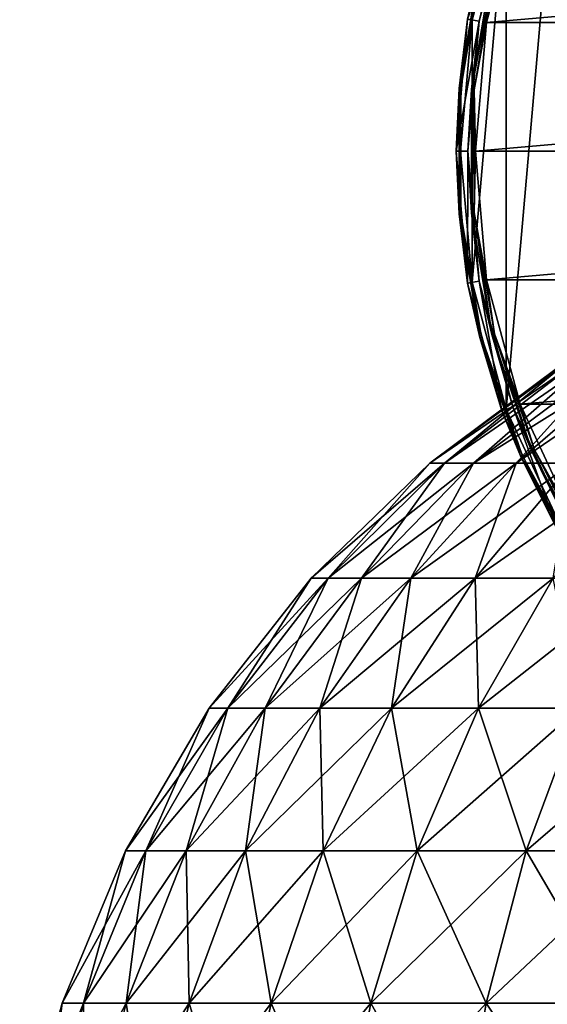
# Model space of a CAD drawing. Header units: millimetres. Extents: x -80 to 80, y -103 to 109.
# Tile 6 of 19: x -78 to -44, y 3 to 67. Entities that reach past the tile are written whole.
import ezdxf

# ---------------------------------------------------------------- set-up
doc = ezdxf.new("R2010")
doc.units = ezdxf.units.MM
doc.header["$LTSCALE"] = 65.185185
for name, color, linetype in [('15', 7, 'CONTINUOUS'), ('20', 7, 'CONTINUOUS'), ('21', 7, 'CONTINUOUS'), ('22', 7, 'CONTINUOUS'), ('24', 7, 'CONTINUOUS'), ('26', 7, 'CONTINUOUS')]:
    doc.layers.add(name, color=color, linetype=linetype)

msp = doc.modelspace()

# ---------------------------------------------------------------- linework, layer by layer
at = {"layer": '15', "color": 7, "linetype": 'CONTINUOUS'}
for points in [[(-51.499, 38.428, 47.523), (-43.049, 44.739, 44), (-51.499, 38.428, 40.477), (-51.499, 38.428, 47.523)], [(-42.866, 44.739, 47.972), (-43.049, 44.739, 44), (-51.499, 38.428, 47.523), (-42.866, 44.739, 47.972)], [(-43.049, 44.739, 44), (-42.866, 44.739, 40.028), (-51.499, 38.428, 40.477), (-43.049, 44.739, 44)], [(-51.499, 38.428, 40.477), (-42.316, 44.739, 36.09), (-50.54, 38.428, 33.498), (-51.499, 38.428, 40.477)], [(-42.866, 44.739, 40.028), (-42.316, 44.739, 36.09), (-51.499, 38.428, 40.477), (-42.866, 44.739, 40.028)], [(-50.54, 38.428, 54.502), (-42.866, 44.739, 47.972), (-51.499, 38.428, 47.523), (-50.54, 38.428, 54.502)], [(-50.54, 38.428, 33.498), (-41.406, 44.739, 32.219), (-48.639, 38.428, 26.714), (-50.54, 38.428, 33.498)], [(-42.316, 44.739, 36.09), (-41.406, 44.739, 32.219), (-50.54, 38.428, 33.498), (-42.316, 44.739, 36.09)], [(-48.639, 38.428, 61.286), (-41.406, 44.739, 55.781), (-50.54, 38.428, 54.502), (-48.639, 38.428, 61.286)], [(-41.406, 44.739, 55.781), (-42.316, 44.739, 51.91), (-50.54, 38.428, 54.502), (-41.406, 44.739, 55.781)], [(-42.316, 44.739, 51.91), (-42.866, 44.739, 47.972), (-50.54, 38.428, 54.502), (-42.316, 44.739, 51.91)], [(-41.406, 44.739, 32.219), (-40.142, 44.739, 28.449), (-48.639, 38.428, 26.714), (-41.406, 44.739, 32.219)], [(-48.639, 38.428, 26.714), (-38.536, 44.739, 24.811), (-45.832, 38.428, 20.252), (-48.639, 38.428, 26.714)], [(-40.142, 44.739, 28.449), (-38.536, 44.739, 24.811), (-48.639, 38.428, 26.714), (-40.142, 44.739, 28.449)], [(-45.832, 38.428, 67.748), (-40.142, 44.739, 59.551), (-48.639, 38.428, 61.286), (-45.832, 38.428, 67.748)], [(-40.142, 44.739, 59.551), (-41.406, 44.739, 55.781), (-48.639, 38.428, 61.286), (-40.142, 44.739, 59.551)], [(-45.832, 38.428, 20.252), (-36.601, 44.739, 21.337), (-42.171, 38.428, 14.232), (-45.832, 38.428, 20.252)], [(-38.536, 44.739, 24.811), (-36.601, 44.739, 21.337), (-45.832, 38.428, 20.252), (-38.536, 44.739, 24.811)], [(-42.171, 38.428, 73.768), (-36.601, 44.739, 66.663), (-45.832, 38.428, 67.748), (-42.171, 38.428, 73.768)], [(-36.601, 44.739, 66.663), (-38.536, 44.739, 63.189), (-45.832, 38.428, 67.748), (-36.601, 44.739, 66.663)], [(-38.536, 44.739, 63.189), (-40.142, 44.739, 59.551), (-45.832, 38.428, 67.748), (-38.536, 44.739, 63.189)], [(-59.268, 30.89, 39.946), (-50.54, 38.428, 33.498), (-58.164, 30.89, 31.913), (-59.268, 30.89, 39.946)], [(-59.268, 30.89, 48.054), (-51.499, 38.428, 40.477), (-59.268, 30.89, 39.946), (-59.268, 30.89, 48.054)], [(-51.499, 38.428, 40.477), (-50.54, 38.428, 33.498), (-59.268, 30.89, 39.946), (-51.499, 38.428, 40.477)], [(-58.164, 30.89, 56.087), (-51.499, 38.428, 47.523), (-59.268, 30.89, 48.054), (-58.164, 30.89, 56.087)], [(-51.499, 38.428, 47.523), (-51.499, 38.428, 40.477), (-59.268, 30.89, 48.054), (-51.499, 38.428, 47.523)], [(-58.164, 30.89, 31.913), (-48.639, 38.428, 26.714), (-55.976, 30.89, 24.106), (-58.164, 30.89, 31.913)], [(-50.54, 38.428, 33.498), (-48.639, 38.428, 26.714), (-58.164, 30.89, 31.913), (-50.54, 38.428, 33.498)], [(-55.976, 30.89, 63.894), (-50.54, 38.428, 54.502), (-58.164, 30.89, 56.087), (-55.976, 30.89, 63.894)], [(-50.54, 38.428, 54.502), (-51.499, 38.428, 47.523), (-58.164, 30.89, 56.087), (-50.54, 38.428, 54.502)], [(-48.639, 38.428, 26.714), (-45.832, 38.428, 20.252), (-55.976, 30.89, 24.106), (-48.639, 38.428, 26.714)], [(-52.746, 30.89, 71.331), (-48.639, 38.428, 61.286), (-55.976, 30.89, 63.894), (-52.746, 30.89, 71.331)], [(-48.639, 38.428, 61.286), (-50.54, 38.428, 54.502), (-55.976, 30.89, 63.894), (-48.639, 38.428, 61.286)], [(-55.976, 30.89, 24.106), (-45.832, 38.428, 20.252), (-52.746, 30.89, 16.669), (-55.976, 30.89, 24.106)], [(-48.533, 30.89, 78.259), (-45.832, 38.428, 67.748), (-52.746, 30.89, 71.331), (-48.533, 30.89, 78.259)], [(-45.832, 38.428, 67.748), (-48.639, 38.428, 61.286), (-52.746, 30.89, 71.331), (-45.832, 38.428, 67.748)], [(-52.746, 30.89, 16.669), (-42.171, 38.428, 14.232), (-48.533, 30.89, 9.741), (-52.746, 30.89, 16.669)], [(-45.832, 38.428, 20.252), (-42.171, 38.428, 14.232), (-52.746, 30.89, 16.669), (-45.832, 38.428, 20.252)], [(-48.533, 30.89, 9.741), (-37.725, 38.428, 8.767), (-43.416, 30.89, 3.452), (-48.533, 30.89, 9.741)], [(-42.171, 38.428, 14.232), (-37.725, 38.428, 8.767), (-48.533, 30.89, 9.741), (-42.171, 38.428, 14.232)], [(-43.416, 30.89, 84.548), (-42.171, 38.428, 73.768), (-48.533, 30.89, 78.259), (-43.416, 30.89, 84.548)], [(-42.171, 38.428, 73.768), (-45.832, 38.428, 67.748), (-48.533, 30.89, 78.259), (-42.171, 38.428, 73.768)], [(-65.949, 22.368, 39.489), (-58.164, 30.89, 31.913), (-64.721, 22.368, 30.551), (-65.949, 22.368, 39.489)], [(-65.949, 22.368, 48.511), (-59.268, 30.89, 39.946), (-65.949, 22.368, 39.489), (-65.949, 22.368, 48.511)], [(-59.268, 30.89, 39.946), (-58.164, 30.89, 31.913), (-65.949, 22.368, 39.489), (-59.268, 30.89, 39.946)], [(-64.721, 22.368, 57.449), (-59.268, 30.89, 48.054), (-65.949, 22.368, 48.511), (-64.721, 22.368, 57.449)], [(-59.268, 30.89, 48.054), (-59.268, 30.89, 39.946), (-65.949, 22.368, 48.511), (-59.268, 30.89, 48.054)], [(-64.721, 22.368, 30.551), (-55.976, 30.89, 24.106), (-62.287, 22.368, 21.863), (-64.721, 22.368, 30.551)], [(-58.164, 30.89, 31.913), (-55.976, 30.89, 24.106), (-64.721, 22.368, 30.551), (-58.164, 30.89, 31.913)], [(-62.287, 22.368, 66.137), (-58.164, 30.89, 56.087), (-64.721, 22.368, 57.449), (-62.287, 22.368, 66.137)], [(-58.164, 30.89, 56.087), (-59.268, 30.89, 48.054), (-64.721, 22.368, 57.449), (-58.164, 30.89, 56.087)], [(-62.287, 22.368, 21.863), (-52.746, 30.89, 16.669), (-58.692, 22.368, 13.588), (-62.287, 22.368, 21.863)], [(-55.976, 30.89, 24.106), (-52.746, 30.89, 16.669), (-62.287, 22.368, 21.863), (-55.976, 30.89, 24.106)], [(-58.692, 22.368, 74.412), (-55.976, 30.89, 63.894), (-62.287, 22.368, 66.137), (-58.692, 22.368, 74.412)], [(-55.976, 30.89, 63.894), (-58.164, 30.89, 56.087), (-62.287, 22.368, 66.137), (-55.976, 30.89, 63.894)], [(-58.692, 22.368, 13.588), (-48.533, 30.89, 9.741), (-54.005, 22.368, 5.879), (-58.692, 22.368, 13.588)], [(-52.746, 30.89, 16.669), (-48.533, 30.89, 9.741), (-58.692, 22.368, 13.588), (-52.746, 30.89, 16.669)], [(-54.005, 22.368, 82.121), (-52.746, 30.89, 71.331), (-58.692, 22.368, 74.412), (-54.005, 22.368, 82.121)], [(-52.746, 30.89, 71.331), (-55.976, 30.89, 63.894), (-58.692, 22.368, 74.412), (-52.746, 30.89, 71.331)], [(-54.005, 22.368, 5.879), (-43.416, 30.89, 3.452), (-48.311, 22.368, -1.119), (-54.005, 22.368, 5.879)], [(-48.533, 30.89, 9.741), (-43.416, 30.89, 3.452), (-54.005, 22.368, 5.879), (-48.533, 30.89, 9.741)], [(-48.311, 22.368, 89.119), (-48.533, 30.89, 78.259), (-54.005, 22.368, 82.121), (-48.311, 22.368, 89.119)], [(-48.533, 30.89, 78.259), (-52.746, 30.89, 71.331), (-54.005, 22.368, 82.121), (-48.533, 30.89, 78.259)], [(-43.416, 30.89, 84.548), (-48.533, 30.89, 78.259), (-48.311, 22.368, 89.119), (-43.416, 30.89, 84.548)], [(-48.311, 22.368, -1.119), (-37.491, 30.89, -2.082), (-41.717, 22.368, -7.277), (-48.311, 22.368, -1.119)], [(-43.416, 30.89, 3.452), (-37.491, 30.89, -2.082), (-48.311, 22.368, -1.119), (-43.416, 30.89, 3.452)], [(-41.717, 22.368, 95.277), (-43.416, 30.89, 84.548), (-48.311, 22.368, 89.119), (-41.717, 22.368, 95.277)], [(-71.42, 13.02, 39.115), (-64.721, 22.368, 30.551), (-70.09, 13.02, 29.435), (-71.42, 13.02, 39.115)], [(-71.42, 13.02, 48.885), (-65.949, 22.368, 39.489), (-71.42, 13.02, 39.115), (-71.42, 13.02, 48.885)], [(-65.949, 22.368, 39.489), (-64.721, 22.368, 30.551), (-71.42, 13.02, 39.115), (-65.949, 22.368, 39.489)], [(-70.09, 13.02, 58.565), (-65.949, 22.368, 48.511), (-71.42, 13.02, 48.885), (-70.09, 13.02, 58.565)], [(-65.949, 22.368, 48.511), (-65.949, 22.368, 39.489), (-71.42, 13.02, 48.885), (-65.949, 22.368, 48.511)], [(-70.09, 13.02, 29.435), (-62.287, 22.368, 21.863), (-67.454, 13.02, 20.027), (-70.09, 13.02, 29.435)], [(-64.721, 22.368, 30.551), (-62.287, 22.368, 21.863), (-70.09, 13.02, 29.435), (-64.721, 22.368, 30.551)], [(-67.454, 13.02, 67.973), (-64.721, 22.368, 57.449), (-70.09, 13.02, 58.565), (-67.454, 13.02, 67.973)], [(-64.721, 22.368, 57.449), (-65.949, 22.368, 48.511), (-70.09, 13.02, 58.565), (-64.721, 22.368, 57.449)], [(-67.454, 13.02, 20.027), (-58.692, 22.368, 13.588), (-63.561, 13.02, 11.065), (-67.454, 13.02, 20.027)], [(-62.287, 22.368, 21.863), (-58.692, 22.368, 13.588), (-67.454, 13.02, 20.027), (-62.287, 22.368, 21.863)], [(-63.561, 13.02, 76.935), (-62.287, 22.368, 66.137), (-67.454, 13.02, 67.973), (-63.561, 13.02, 76.935)], [(-62.287, 22.368, 66.137), (-64.721, 22.368, 57.449), (-67.454, 13.02, 67.973), (-62.287, 22.368, 66.137)], [(-63.561, 13.02, 11.065), (-54.005, 22.368, 5.879), (-58.485, 13.02, 2.717), (-63.561, 13.02, 11.065)], [(-58.692, 22.368, 13.588), (-54.005, 22.368, 5.879), (-63.561, 13.02, 11.065), (-58.692, 22.368, 13.588)], [(-58.485, 13.02, 85.283), (-58.692, 22.368, 74.412), (-63.561, 13.02, 76.935), (-58.485, 13.02, 85.283)], [(-58.692, 22.368, 74.412), (-62.287, 22.368, 66.137), (-63.561, 13.02, 76.935), (-58.692, 22.368, 74.412)], [(-54.005, 22.368, 82.121), (-58.692, 22.368, 74.412), (-58.485, 13.02, 85.283), (-54.005, 22.368, 82.121)], [(-58.485, 13.02, 2.717), (-48.311, 22.368, -1.119), (-52.318, 13.02, -4.862), (-58.485, 13.02, 2.717)], [(-54.005, 22.368, 5.879), (-48.311, 22.368, -1.119), (-58.485, 13.02, 2.717), (-54.005, 22.368, 5.879)], [(-52.318, 13.02, 92.862), (-54.005, 22.368, 82.121), (-58.485, 13.02, 85.283), (-52.318, 13.02, 92.862)], [(-48.311, 22.368, 89.119), (-54.005, 22.368, 82.121), (-52.318, 13.02, 92.862), (-48.311, 22.368, 89.119)], [(-52.318, 13.02, -4.862), (-41.717, 22.368, -7.277), (-45.178, 13.02, -11.531), (-52.318, 13.02, -4.862)], [(-48.311, 22.368, -1.119), (-41.717, 22.368, -7.277), (-52.318, 13.02, -4.862), (-48.311, 22.368, -1.119)], [(-45.178, 13.02, 99.531), (-48.311, 22.368, 89.119), (-52.318, 13.02, 92.862), (-45.178, 13.02, 99.531)], [(-41.717, 22.368, 95.277), (-48.311, 22.368, 89.119), (-45.178, 13.02, 99.531), (-41.717, 22.368, 95.277)], [(-41.717, 22.368, -7.277), (-34.346, 22.368, -12.48), (-45.178, 13.02, -11.531), (-41.717, 22.368, -7.277)], [(-45.178, 13.02, -11.531), (-34.346, 22.368, -12.48), (-37.196, 13.02, -17.165), (-45.178, 13.02, -11.531)], [(-37.196, 13.02, 105.165), (-41.717, 22.368, 95.277), (-45.178, 13.02, 99.531), (-37.196, 13.02, 105.165)], [(-75.58, 3.017, 38.83), (-70.09, 13.02, 29.435), (-74.172, 3.017, 28.587), (-75.58, 3.017, 38.83)], [(-75.58, 3.017, 49.17), (-71.42, 13.02, 39.115), (-75.58, 3.017, 38.83), (-75.58, 3.017, 49.17)], [(-71.42, 13.02, 39.115), (-70.09, 13.02, 29.435), (-75.58, 3.017, 38.83), (-71.42, 13.02, 39.115)], [(-74.172, 3.017, 59.413), (-71.42, 13.02, 48.885), (-75.58, 3.017, 49.17), (-74.172, 3.017, 59.413)], [(-71.42, 13.02, 48.885), (-71.42, 13.02, 39.115), (-75.58, 3.017, 49.17), (-71.42, 13.02, 48.885)], [(-74.172, 3.017, 28.587), (-67.454, 13.02, 20.027), (-71.383, 3.017, 18.631), (-74.172, 3.017, 28.587)], [(-70.09, 13.02, 29.435), (-67.454, 13.02, 20.027), (-74.172, 3.017, 28.587), (-70.09, 13.02, 29.435)], [(-71.383, 3.017, 69.369), (-70.09, 13.02, 58.565), (-74.172, 3.017, 59.413), (-71.383, 3.017, 69.369)], [(-70.09, 13.02, 58.565), (-71.42, 13.02, 48.885), (-74.172, 3.017, 59.413), (-70.09, 13.02, 58.565)], [(-71.383, 3.017, 18.631), (-63.561, 13.02, 11.065), (-67.264, 3.017, 9.147), (-71.383, 3.017, 18.631)], [(-67.454, 13.02, 20.027), (-63.561, 13.02, 11.065), (-71.383, 3.017, 18.631), (-67.454, 13.02, 20.027)], [(-67.264, 3.017, 78.853), (-67.454, 13.02, 67.973), (-71.383, 3.017, 69.369), (-67.264, 3.017, 78.853)], [(-67.454, 13.02, 67.973), (-70.09, 13.02, 58.565), (-71.383, 3.017, 69.369), (-67.454, 13.02, 67.973)], [(-63.561, 13.02, 76.935), (-67.454, 13.02, 67.973), (-67.264, 3.017, 78.853), (-63.561, 13.02, 76.935)], [(-63.561, 13.02, 11.065), (-58.485, 13.02, 2.717), (-67.264, 3.017, 9.147), (-63.561, 13.02, 11.065)], [(-67.264, 3.017, 9.147), (-58.485, 13.02, 2.717), (-61.891, 3.017, 0.312), (-67.264, 3.017, 9.147)], [(-61.891, 3.017, 87.688), (-63.561, 13.02, 76.935), (-67.264, 3.017, 78.853), (-61.891, 3.017, 87.688)], [(-58.485, 13.02, 85.283), (-63.561, 13.02, 76.935), (-61.891, 3.017, 87.688), (-58.485, 13.02, 85.283)], [(-58.485, 13.02, 2.717), (-52.318, 13.02, -4.862), (-61.891, 3.017, 0.312), (-58.485, 13.02, 2.717)], [(-61.891, 3.017, 0.312), (-52.318, 13.02, -4.862), (-55.366, 3.017, -7.708), (-61.891, 3.017, 0.312)], [(-55.366, 3.017, 95.708), (-58.485, 13.02, 85.283), (-61.891, 3.017, 87.688), (-55.366, 3.017, 95.708)], [(-52.318, 13.02, 92.862), (-58.485, 13.02, 85.283), (-55.366, 3.017, 95.708), (-52.318, 13.02, 92.862)], [(-55.366, 3.017, -7.708), (-45.178, 13.02, -11.531), (-47.809, 3.017, -14.766), (-55.366, 3.017, -7.708)], [(-52.318, 13.02, -4.862), (-45.178, 13.02, -11.531), (-55.366, 3.017, -7.708), (-52.318, 13.02, -4.862)], [(-47.809, 3.017, 102.766), (-52.318, 13.02, 92.862), (-55.366, 3.017, 95.708), (-47.809, 3.017, 102.766)], [(-45.178, 13.02, 99.531), (-52.318, 13.02, 92.862), (-47.809, 3.017, 102.766), (-45.178, 13.02, 99.531)], [(-47.809, 3.017, -14.766), (-37.196, 13.02, -17.165), (-39.362, 3.017, -20.728), (-47.809, 3.017, -14.766)], [(-45.178, 13.02, -11.531), (-37.196, 13.02, -17.165), (-47.809, 3.017, -14.766), (-45.178, 13.02, -11.531)], [(-39.362, 3.017, 108.728), (-45.178, 13.02, 99.531), (-47.809, 3.017, 102.766), (-39.362, 3.017, 108.728)], [(-37.196, 13.02, 105.165), (-45.178, 13.02, 99.531), (-39.362, 3.017, 108.728), (-37.196, 13.02, 105.165)], [(-78.353, -7.459, 38.64), (-74.172, 3.017, 28.587), (-76.894, -7.459, 28.021), (-78.353, -7.459, 38.64)], [(-78.353, -7.459, 49.36), (-75.58, 3.017, 38.83), (-78.353, -7.459, 38.64), (-78.353, -7.459, 49.36)], [(-75.58, 3.017, 38.83), (-74.172, 3.017, 28.587), (-78.353, -7.459, 38.64), (-75.58, 3.017, 38.83)], [(-76.894, -7.459, 59.979), (-75.58, 3.017, 49.17), (-78.353, -7.459, 49.36), (-76.894, -7.459, 59.979)], [(-75.58, 3.017, 49.17), (-75.58, 3.017, 38.83), (-78.353, -7.459, 49.36), (-75.58, 3.017, 49.17)], [(-76.894, -7.459, 28.021), (-71.383, 3.017, 18.631), (-74.002, -7.459, 17.7), (-76.894, -7.459, 28.021)], [(-74.172, 3.017, 28.587), (-71.383, 3.017, 18.631), (-76.894, -7.459, 28.021), (-74.172, 3.017, 28.587)], [(-74.002, -7.459, 70.3), (-74.172, 3.017, 59.413), (-76.894, -7.459, 59.979), (-74.002, -7.459, 70.3)], [(-74.172, 3.017, 59.413), (-75.58, 3.017, 49.17), (-76.894, -7.459, 59.979), (-74.172, 3.017, 59.413)], [(-71.383, 3.017, 69.369), (-74.172, 3.017, 59.413), (-74.002, -7.459, 70.3), (-71.383, 3.017, 69.369)], [(-71.383, 3.017, 18.631), (-67.264, 3.017, 9.147), (-74.002, -7.459, 17.7), (-71.383, 3.017, 18.631)], [(-69.731, -7.459, 80.132), (-71.383, 3.017, 69.369), (-74.002, -7.459, 70.3), (-69.731, -7.459, 80.132)], [(-74.002, -7.459, 17.7), (-67.264, 3.017, 9.147), (-69.731, -7.459, 7.868), (-74.002, -7.459, 17.7)], [(-67.264, 3.017, 78.853), (-71.383, 3.017, 69.369), (-69.731, -7.459, 80.132), (-67.264, 3.017, 78.853)], [(-64.162, -7.459, 89.29), (-67.264, 3.017, 78.853), (-69.731, -7.459, 80.132), (-64.162, -7.459, 89.29)], [(-67.264, 3.017, 9.147), (-61.891, 3.017, 0.312), (-69.731, -7.459, 7.868), (-67.264, 3.017, 9.147)], [(-69.731, -7.459, 7.868), (-61.891, 3.017, 0.312), (-64.162, -7.459, -1.29), (-69.731, -7.459, 7.868)], [(-61.891, 3.017, 87.688), (-67.264, 3.017, 78.853), (-64.162, -7.459, 89.29), (-61.891, 3.017, 87.688)], [(-57.397, -7.459, 97.605), (-61.891, 3.017, 87.688), (-64.162, -7.459, 89.29), (-57.397, -7.459, 97.605)], [(-64.162, -7.459, -1.29), (-55.366, 3.017, -7.708), (-57.397, -7.459, -9.605), (-64.162, -7.459, -1.29)], [(-61.891, 3.017, 0.312), (-55.366, 3.017, -7.708), (-64.162, -7.459, -1.29), (-61.891, 3.017, 0.312)], [(-55.366, 3.017, 95.708), (-61.891, 3.017, 87.688), (-57.397, -7.459, 97.605), (-55.366, 3.017, 95.708)], [(-49.563, -7.459, 104.922), (-55.366, 3.017, 95.708), (-57.397, -7.459, 97.605), (-49.563, -7.459, 104.922)], [(-57.397, -7.459, -9.605), (-47.809, 3.017, -14.766), (-49.563, -7.459, -16.922), (-57.397, -7.459, -9.605)], [(-55.366, 3.017, -7.708), (-47.809, 3.017, -14.766), (-57.397, -7.459, -9.605), (-55.366, 3.017, -7.708)], [(-47.809, 3.017, 102.766), (-55.366, 3.017, 95.708), (-49.563, -7.459, 104.922), (-47.809, 3.017, 102.766)], [(-40.806, -7.459, 111.103), (-47.809, 3.017, 102.766), (-49.563, -7.459, 104.922), (-40.806, -7.459, 111.103)], [(-49.563, -7.459, -16.922), (-39.362, 3.017, -20.728), (-40.806, -7.459, -23.103), (-49.563, -7.459, -16.922)], [(-47.809, 3.017, -14.766), (-39.362, 3.017, -20.728), (-49.563, -7.459, -16.922), (-47.809, 3.017, -14.766)], [(-39.362, 3.017, 108.728), (-47.809, 3.017, 102.766), (-40.806, -7.459, 111.103), (-39.362, 3.017, 108.728)]]:
    msp.add_3dface(points, dxfattribs=at)
at = {"layer": '20', "color": 7, "linetype": 'CONTINUOUS'}
for points in [[(45.587, 75.463, -72), (-47.776, 67.295, -72), (47.776, 67.295, -72), (45.587, 75.463, -72)], [(-45.587, 75.463, -72), (-47.776, 67.295, -72), (45.587, 75.463, -72), (-45.587, 75.463, -72)], [(47.776, 67.295, -72), (-48.513, 58.87, -72), (48.513, 58.87, -72), (47.776, 67.295, -72)], [(-47.776, 67.295, -72), (-48.513, 58.87, -72), (47.776, 67.295, -72), (-47.776, 67.295, -72)], [(-48.513, 58.87, -72), (-47.776, 50.446, -72), (48.513, 58.87, -72), (-48.513, 58.87, -72)], [(48.513, 58.87, -72), (-47.776, 50.446, -72), (47.776, 50.446, -72), (48.513, 58.87, -72)], [(-47.776, 50.446, -72), (-45.587, 42.278, -72), (47.776, 50.446, -72), (-47.776, 50.446, -72)], [(47.776, 50.446, -72), (-45.587, 42.278, -72), (45.587, 42.278, -72), (47.776, 50.446, -72)], [(-45.587, 42.278, -72), (-42.013, 34.614, -72), (45.587, 42.278, -72), (-45.587, 42.278, -72)]]:
    msp.add_3dface(points, dxfattribs=at)
at = {"layer": '21', "color": 7, "linetype": 'CONTINUOUS'}
for points in [[(-46.494, 41.948, -102), (-42.849, 83.609, -102), (-42.849, 34.131, -102), (-46.494, 41.948, -102)], [(-46.494, 75.793, -102), (-42.849, 83.609, -102), (-46.494, 41.948, -102), (-46.494, 75.793, -102)], [(-48.726, 67.462, -102), (-46.494, 75.793, -102), (-48.726, 50.279, -102), (-48.726, 67.462, -102)], [(-48.726, 50.279, -102), (-46.494, 75.793, -102), (-46.494, 41.948, -102), (-48.726, 50.279, -102)], [(-49.478, 58.87, -102), (-48.726, 67.462, -102), (-48.726, 50.279, -102), (-49.478, 58.87, -102)]]:
    msp.add_3dface(points, dxfattribs=at)
at = {"layer": '22', "color": 7, "linetype": 'CONTINUOUS'}
for points in [[(-48.268, 67.381, -72.487), (-46.057, 75.634, -72.487), (-49.021, 67.514, -101.692), (-48.268, 67.381, -72.487)], [(-49.778, 58.87, -101.692), (-48.268, 67.381, -72.487), (-49.021, 67.514, -101.692), (-49.778, 58.87, -101.692)], [(-49.013, 58.87, -72.487), (-48.268, 67.381, -72.487), (-49.778, 58.87, -101.692), (-49.013, 58.87, -72.487)], [(-49.021, 50.227, -101.692), (-49.013, 58.87, -72.487), (-49.778, 58.87, -101.692), (-49.021, 50.227, -101.692)], [(-48.268, 50.359, -72.487), (-49.013, 58.87, -72.487), (-49.021, 50.227, -101.692), (-48.268, 50.359, -72.487)], [(-46.776, 41.845, -101.692), (-48.268, 50.359, -72.487), (-49.021, 50.227, -101.692), (-46.776, 41.845, -101.692)], [(-46.057, 42.107, -72.487), (-48.268, 50.359, -72.487), (-46.776, 41.845, -101.692), (-46.057, 42.107, -72.487)], [(-43.109, 33.982, -101.692), (-46.057, 42.107, -72.487), (-46.776, 41.845, -101.692), (-43.109, 33.982, -101.692)], [(-42.446, 34.364, -72.487), (-46.057, 42.107, -72.487), (-43.109, 33.982, -101.692), (-42.446, 34.364, -72.487)]]:
    msp.add_3dface(points, dxfattribs=at)
at = {"layer": '24', "color": 7, "linetype": 'CONTINUOUS'}
for points in [[(-46.057, 75.634, -72.487), (-48.268, 67.381, -72.487), (-47.444, 70.885, -72.243), (-46.057, 75.634, -72.487)], [(-47.776, 67.295, -72), (-45.587, 75.463, -72), (-47.267, 70.84, -72.065), (-47.776, 67.295, -72)], [(-48.268, 67.381, -72.487), (-48.774, 62.912, -72.243), (-47.444, 70.885, -72.243), (-48.268, 67.381, -72.487)], [(-48.774, 62.912, -72.243), (-47.267, 70.84, -72.065), (-47.444, 70.885, -72.243), (-48.774, 62.912, -72.243)], [(-48.593, 62.897, -72.065), (-47.267, 70.84, -72.065), (-48.774, 62.912, -72.243), (-48.593, 62.897, -72.065)], [(-48.593, 62.897, -72.065), (-47.776, 67.295, -72), (-47.267, 70.84, -72.065), (-48.593, 62.897, -72.065)], [(-48.268, 67.381, -72.487), (-49.013, 58.87, -72.487), (-48.774, 62.912, -72.243), (-48.268, 67.381, -72.487)], [(-48.513, 58.87, -72), (-47.776, 67.295, -72), (-48.593, 62.897, -72.065), (-48.513, 58.87, -72)], [(-49.013, 58.87, -72.487), (-48.774, 54.829, -72.243), (-48.774, 62.912, -72.243), (-49.013, 58.87, -72.487)], [(-48.774, 54.829, -72.243), (-48.593, 62.897, -72.065), (-48.774, 62.912, -72.243), (-48.774, 54.829, -72.243)], [(-48.593, 54.844, -72.065), (-48.593, 62.897, -72.065), (-48.774, 54.829, -72.243), (-48.593, 54.844, -72.065)], [(-48.593, 54.844, -72.065), (-48.513, 58.87, -72), (-48.593, 62.897, -72.065), (-48.593, 54.844, -72.065)], [(-49.013, 58.87, -72.487), (-48.268, 50.359, -72.487), (-48.774, 54.829, -72.243), (-49.013, 58.87, -72.487)], [(-47.776, 50.446, -72), (-48.513, 58.87, -72), (-48.593, 54.844, -72.065), (-47.776, 50.446, -72)], [(-47.444, 46.856, -72.243), (-48.593, 54.844, -72.065), (-48.774, 54.829, -72.243), (-47.444, 46.856, -72.243)], [(-48.268, 50.359, -72.487), (-47.444, 46.856, -72.243), (-48.774, 54.829, -72.243), (-48.268, 50.359, -72.487)], [(-47.267, 46.901, -72.065), (-47.776, 50.446, -72), (-48.593, 54.844, -72.065), (-47.267, 46.901, -72.065)], [(-47.267, 46.901, -72.065), (-48.593, 54.844, -72.065), (-47.444, 46.856, -72.243), (-47.267, 46.901, -72.065)], [(-48.268, 50.359, -72.487), (-46.057, 42.107, -72.487), (-47.444, 46.856, -72.243), (-48.268, 50.359, -72.487)], [(-45.587, 42.278, -72), (-47.776, 50.446, -72), (-47.267, 46.901, -72.065), (-45.587, 42.278, -72)], [(-44.819, 39.211, -72.243), (-47.267, 46.901, -72.065), (-47.444, 46.856, -72.243), (-44.819, 39.211, -72.243)], [(-46.057, 42.107, -72.487), (-44.819, 39.211, -72.243), (-47.444, 46.856, -72.243), (-46.057, 42.107, -72.487)], [(-44.652, 39.284, -72.065), (-45.587, 42.278, -72), (-47.267, 46.901, -72.065), (-44.652, 39.284, -72.065)], [(-44.652, 39.284, -72.065), (-47.267, 46.901, -72.065), (-44.819, 39.211, -72.243), (-44.652, 39.284, -72.065)], [(-46.057, 42.107, -72.487), (-42.446, 34.364, -72.487), (-44.819, 39.211, -72.243), (-46.057, 42.107, -72.487)], [(-42.013, 34.614, -72), (-45.587, 42.278, -72), (-44.652, 39.284, -72.065), (-42.013, 34.614, -72)], [(-40.972, 32.102, -72.243), (-44.652, 39.284, -72.065), (-44.819, 39.211, -72.243), (-40.972, 32.102, -72.243)], [(-42.446, 34.364, -72.487), (-40.972, 32.102, -72.243), (-44.819, 39.211, -72.243), (-42.446, 34.364, -72.487)], [(-40.82, 32.202, -72.065), (-42.013, 34.614, -72), (-44.652, 39.284, -72.065), (-40.82, 32.202, -72.065)], [(-40.82, 32.202, -72.065), (-44.652, 39.284, -72.065), (-40.972, 32.102, -72.243), (-40.82, 32.202, -72.065)]]:
    msp.add_3dface(points, dxfattribs=at)
at = {"layer": '26', "color": 7, "linetype": 'CONTINUOUS'}
for points in [[(-46.494, 75.793, -102), (-48.726, 67.462, -102), (-48.111, 71.054, -101.959), (-46.494, 75.793, -102)], [(-49.57, 62.978, -101.845), (-48.218, 71.081, -101.845), (-49.46, 62.969, -101.959), (-49.57, 62.978, -101.845)], [(-49.57, 62.978, -101.845), (-49.021, 67.514, -101.692), (-48.218, 71.081, -101.845), (-49.57, 62.978, -101.845)], [(-49.46, 62.969, -101.959), (-48.218, 71.081, -101.845), (-48.111, 71.054, -101.959), (-49.46, 62.969, -101.959)], [(-48.726, 67.462, -102), (-49.46, 62.969, -101.959), (-48.111, 71.054, -101.959), (-48.726, 67.462, -102)], [(-49.778, 58.87, -101.692), (-49.021, 67.514, -101.692), (-49.57, 62.978, -101.845), (-49.778, 58.87, -101.692)], [(-48.726, 67.462, -102), (-49.478, 58.87, -102), (-49.46, 62.969, -101.959), (-48.726, 67.462, -102)], [(-49.57, 54.763, -101.845), (-49.778, 58.87, -101.692), (-49.57, 62.978, -101.845), (-49.57, 54.763, -101.845)], [(-49.46, 54.772, -101.959), (-49.57, 62.978, -101.845), (-49.46, 62.969, -101.959), (-49.46, 54.772, -101.959)], [(-49.57, 54.763, -101.845), (-49.57, 62.978, -101.845), (-49.46, 54.772, -101.959), (-49.57, 54.763, -101.845)], [(-49.478, 58.87, -102), (-49.46, 54.772, -101.959), (-49.46, 62.969, -101.959), (-49.478, 58.87, -102)], [(-49.021, 50.227, -101.692), (-49.778, 58.87, -101.692), (-49.57, 54.763, -101.845), (-49.021, 50.227, -101.692)], [(-49.478, 58.87, -102), (-48.726, 50.279, -102), (-49.46, 54.772, -101.959), (-49.478, 58.87, -102)], [(-48.111, 46.687, -101.959), (-49.57, 54.763, -101.845), (-49.46, 54.772, -101.959), (-48.111, 46.687, -101.959)], [(-48.218, 46.66, -101.845), (-49.57, 54.763, -101.845), (-48.111, 46.687, -101.959), (-48.218, 46.66, -101.845)], [(-48.218, 46.66, -101.845), (-49.021, 50.227, -101.692), (-49.57, 54.763, -101.845), (-48.218, 46.66, -101.845)], [(-48.726, 50.279, -102), (-48.111, 46.687, -101.959), (-49.46, 54.772, -101.959), (-48.726, 50.279, -102)], [(-46.776, 41.845, -101.692), (-49.021, 50.227, -101.692), (-48.218, 46.66, -101.845), (-46.776, 41.845, -101.692)], [(-48.726, 50.279, -102), (-46.494, 41.948, -102), (-48.111, 46.687, -101.959), (-48.726, 50.279, -102)], [(-45.45, 38.934, -101.959), (-48.218, 46.66, -101.845), (-48.111, 46.687, -101.959), (-45.45, 38.934, -101.959)], [(-45.551, 38.89, -101.845), (-48.218, 46.66, -101.845), (-45.45, 38.934, -101.959), (-45.551, 38.89, -101.845)], [(-45.551, 38.89, -101.845), (-46.776, 41.845, -101.692), (-48.218, 46.66, -101.845), (-45.551, 38.89, -101.845)], [(-46.494, 41.948, -102), (-45.45, 38.934, -101.959), (-48.111, 46.687, -101.959), (-46.494, 41.948, -102)], [(-43.109, 33.982, -101.692), (-46.776, 41.845, -101.692), (-45.551, 38.89, -101.845), (-43.109, 33.982, -101.692)], [(-46.494, 41.948, -102), (-42.849, 34.131, -102), (-45.45, 38.934, -101.959), (-46.494, 41.948, -102)], [(-41.548, 31.725, -101.959), (-45.551, 38.89, -101.845), (-45.45, 38.934, -101.959), (-41.548, 31.725, -101.959)], [(-41.641, 31.665, -101.845), (-45.551, 38.89, -101.845), (-41.548, 31.725, -101.959), (-41.641, 31.665, -101.845)], [(-41.641, 31.665, -101.845), (-43.109, 33.982, -101.692), (-45.551, 38.89, -101.845), (-41.641, 31.665, -101.845)], [(-42.849, 34.131, -102), (-41.548, 31.725, -101.959), (-45.45, 38.934, -101.959), (-42.849, 34.131, -102)]]:
    msp.add_3dface(points, dxfattribs=at)

doc.saveas('drawing.dxf')
